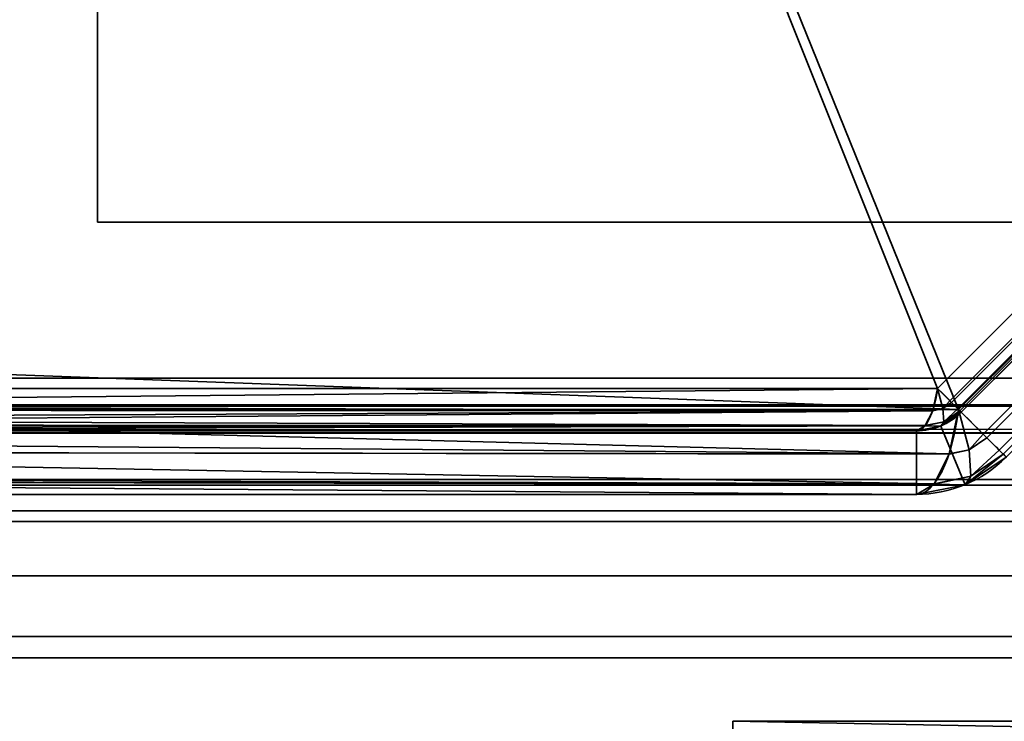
# Model space of a CAD drawing. Header units: millimetres. Extents: x -503 to 6703, y -110 to 249.
# Tile 16 of 256: x -330 to -319, y -30 to -22. Entities that reach past the tile are written whole.
import ezdxf

# ---------------------------------------------------------------- set-up
doc = ezdxf.new("R2010")
doc.units = ezdxf.units.MM
doc.layers.add('151', color=7, linetype='Continuous', true_color=0xffffff)

# ---------------------------------------------------------------- blocks, each defined once
blk = doc.blocks.new('UG_SURFACE_013')
at = {"layer": '151', "color": 35, "linetype": 'Continuous', "lineweight": 35}
for points in [[(-309, -24.5, 1037), (-329, -24.5, 1037), (-329, -17, 1037), (-309, -17, 1037)], [(-309, -17, 1067), (-329, -17, 1067), (-329, -24.5, 1067), (-309, -24.5, 1067)], [(-329, -17, 1037), (-329, -24.5, 1037), (-329, -24.5, 1067), (-329, -17, 1067)], [(-309, -24.5, 1067), (-329, -24.5, 1067), (-329, -24.5, 1037), (-309, -24.5, 1037)], [(-322, -30, 2030), (-322, -43.5, 2030), (322, -43.5, 2030), (322, -42.218, 2030)], [(322, -42.218, 2030), (322, -30, 2030), (-322, -30, 2030)], [(-322, -30, 2030), (-322, -30), (-322, -41.5)], [(-322, -41.5), (-322, -43.5, 2), (-322, -43.5, 2030), (-322, -30, 2030)], [(-322, -30, 2030), (-309, -30, 2017), (-309, -30, 1027)], [(-322, -30, 2030), (322, -30, 2030), (309, -30, 2017), (-309, -30, 2017)], [(-309, -30, 1027), (-309, -30), (-322, -30), (-322, -30, 2030)], [(-322, -41.5), (-322, -30), (-309, -30)], [(-309, -30), (309, -30), (-322, -41.5)], [(309, -30), (322, -30), (322, -41.5), (-322, -41.5)]]:
    blk.add_3dface(points, dxfattribs=at)
blk = doc.blocks.new('UG_SURFACE_035')
at = {"layer": '151', "color": 252, "linetype": 'Continuous', "lineweight": 35}
for points in [[(-309, -24.5, 1037), (-329, -24.5, 1037), (-329, -17, 1037), (-309, -17, 1037)], [(-309, -17, 1067), (-329, -17, 1067), (-329, -24.5, 1067), (-309, -24.5, 1067)], [(-329, -17, 1037), (-329, -24.5, 1037), (-329, -24.5, 1067), (-329, -17, 1067)], [(-309, -24.5, 1067), (-329, -24.5, 1067), (-329, -24.5, 1037), (-309, -24.5, 1037)]]:
    blk.add_3dface(points, dxfattribs=at)
blk = doc.blocks.new('UG_SURFACE_048')
at = {"layer": '151', "color": 252, "linetype": 'Continuous', "lineweight": 35}
for points in [[(-329.132, -2.827, 1159.107), (-339.173, -12.868, 1159.107), (-339.173, -26.332, 1164.17), (-319.748, -26.332, 1171.473)], [(-319.748, -26.332, 1171.473), (-315.668, -22.252, 1171.473), (-315.668, -2.827, 1164.17), (-329.132, -2.827, 1159.107)], [(-319.515, -26.565, 1170.855), (-338.473, -25.868, 1163.465), (-338.473, -13.157, 1158.686), (-328.843, -3.527, 1158.686)], [(-328.843, -3.527, 1011.314), (-338.473, -13.157, 1011.314), (-338.473, -25.868, 1006.535), (-319.515, -26.565, 999.145)], [(-328.843, -3.527, 1158.686), (-316.132, -3.527, 1163.465), (-315.435, -22.485, 1170.855), (-319.515, -26.565, 1170.855)], [(-319.515, -26.565, 999.145), (-315.435, -22.485, 999.145), (-316.132, -3.527, 1006.535), (-328.843, -3.527, 1011.314)], [(-315.668, -22.252, 998.527), (-319.748, -26.332, 998.527), (-339.173, -26.332, 1005.831), (-339.173, -12.868, 1010.893)], [(-319.611, -26.469, 1171.634), (-315.531, -22.389, 1171.634), (-315.668, -22.252, 1171.473), (-319.748, -26.332, 1171.473)], [(-315.531, -22.389, 998.366), (-319.611, -26.469, 998.366), (-319.748, -26.332, 998.527), (-315.668, -22.252, 998.527)], [(-315.512, -22.408, 1171.657), (-315.531, -22.389, 1171.634), (-319.611, -26.469, 1171.634), (-319.592, -26.488, 1171.657)], [(-319.592, -26.488, 998.343), (-319.611, -26.469, 998.366), (-315.531, -22.389, 998.366), (-315.512, -22.408, 998.343)], [(-319.592, -26.488, 1171.657), (-319.524, -26.556, 1171.849), (-315.444, -22.476, 1171.849), (-315.512, -22.408, 1171.657)], [(-315.512, -22.408, 998.343), (-315.444, -22.476, 998.151), (-319.524, -26.556, 998.151), (-319.592, -26.488, 998.343)], [(-315.421, -22.499, 1171.914), (-315.444, -22.476, 1171.849), (-319.524, -26.556, 1171.849), (-319.501, -26.579, 1171.914)], [(-319.501, -26.579, 998.086), (-319.524, -26.556, 998.151), (-315.444, -22.476, 998.151), (-315.421, -22.499, 998.086)], [(-315.163, -22.757, 1171.177), (-319.243, -26.837, 1171.177), (-319.515, -26.565, 1170.855), (-315.435, -22.485, 1170.855)], [(-319.243, -26.837, 998.823), (-315.163, -22.757, 998.823), (-315.435, -22.485, 999.145), (-319.515, -26.565, 999.145)], [(-319.501, -26.579, 1171.914), (-319.485, -26.595, 1172.091), (-315.405, -22.515, 1172.091), (-315.421, -22.499, 1171.914)], [(-315.421, -22.499, 998.086), (-315.405, -22.515, 997.909), (-319.485, -26.595, 997.909), (-319.501, -26.579, 998.086)], [(-315.405, -22.515, 1172.091), (-319.485, -26.595, 1172.091), (-319.485, -26.595, 1190), (-315.405, -22.515, 1190)], [(-319.485, -26.595, 997.909), (-315.405, -22.515, 997.909), (-315.405, -22.515, 980), (-319.485, -26.595, 980)], [(-315.405, -22.515, 1190), (-319.485, -26.595, 1190), (-318.99, -27.09, 1190), (-314.91, -23.01, 1190)], [(-314.91, -23.01, 980), (-318.99, -27.09, 980), (-319.485, -26.595, 980), (-315.405, -22.515, 980)], [(-319.203, -26.877, 1171.223), (-319.243, -26.837, 1171.177), (-315.163, -22.757, 1171.177), (-315.123, -22.797, 1171.223)], [(-315.123, -22.797, 998.777), (-315.163, -22.757, 998.823), (-319.243, -26.837, 998.823), (-319.203, -26.877, 998.777)], [(-315.123, -22.797, 1171.223), (-314.988, -22.932, 1171.607), (-319.068, -27.012, 1171.607), (-319.203, -26.877, 1171.223)], [(-319.203, -26.877, 998.777), (-319.068, -27.012, 998.393), (-314.988, -22.932, 998.393), (-315.123, -22.797, 998.777)], [(-319.022, -27.058, 1171.737), (-319.068, -27.012, 1171.607), (-314.988, -22.932, 1171.607), (-314.942, -22.978, 1171.737)], [(-314.942, -22.978, 998.263), (-314.988, -22.932, 998.393), (-319.068, -27.012, 998.393), (-319.022, -27.058, 998.263)], [(-314.942, -22.978, 1171.737), (-314.91, -23.01, 1172.091), (-318.99, -27.09, 1172.091), (-319.022, -27.058, 1171.737)], [(-319.022, -27.058, 998.263), (-318.99, -27.09, 997.909), (-314.91, -23.01, 997.909), (-314.942, -22.978, 998.263)], [(-319.515, -26.565, 1170.855), (-338.592, -26.565, 1163.682), (-338.473, -25.868, 1163.465)], [(-338.473, -25.868, 1006.535), (-338.592, -26.565, 1006.317), (-319.515, -26.565, 999.145)], [(-319.748, -26.332, 1171.473), (-339.173, -26.332, 1164.17), (-339.209, -26.522, 1164.265)], [(-339.209, -26.522, 1164.265), (-319.8, -26.577, 1171.612), (-319.748, -26.332, 1171.473)], [(-319.748, -26.332, 998.527), (-319.8, -26.577, 998.388), (-339.209, -26.522, 1005.735)], [(-339.209, -26.522, 1005.735), (-339.173, -26.332, 1005.831), (-319.748, -26.332, 998.527)], [(-319.8, -26.578, 1171.613), (-319.689, -26.555, 1171.646), (-319.748, -26.332, 1171.473), (-319.8, -26.577, 1171.612)], [(-319.8, -26.577, 998.388), (-319.748, -26.332, 998.527), (-319.689, -26.555, 998.354)], [(-319.611, -26.469, 1171.634), (-319.748, -26.332, 1171.473), (-319.689, -26.555, 1171.646)], [(-319.689, -26.555, 998.354), (-319.748, -26.332, 998.527), (-319.611, -26.469, 998.366)], [(-319.8, -26.578, 1171.613), (-339.227, -26.571, 1164.313), (-339.263, -26.671, 1164.409)], [(-319.8, -26.578, 998.387), (-339.263, -26.671, 1005.591), (-339.227, -26.571, 1005.687)], [(-339.209, -26.522, 1164.265), (-339.227, -26.571, 1164.313), (-319.8, -26.577, 1171.612)], [(-319.8, -26.577, 998.388), (-339.227, -26.571, 1005.687), (-339.209, -26.522, 1005.735)], [(-319.8, -26.578, 1171.613), (-319.8, -26.577, 1171.612), (-339.227, -26.571, 1164.313)], [(-339.227, -26.571, 1005.687), (-319.8, -26.577, 998.388), (-319.8, -26.578, 998.387)], [(-319.619, -27.053, 1171.132), (-338.815, -26.895, 1163.778), (-338.592, -26.565, 1163.682)], [(-338.592, -26.565, 1006.317), (-338.815, -26.895, 1006.222), (-319.619, -27.053, 998.868)], [(-338.592, -26.565, 1163.682), (-319.515, -26.565, 1170.855), (-319.619, -27.053, 1171.132)], [(-319.619, -27.053, 998.868), (-319.515, -26.565, 999.145), (-338.592, -26.565, 1006.317)], [(-319.679, -26.7, 1171.893), (-319.689, -26.555, 1171.646), (-319.8, -26.578, 1171.613), (-319.882, -26.741, 1171.83)], [(-319.882, -26.741, 998.17), (-319.8, -26.578, 998.387), (-319.689, -26.555, 998.354), (-319.679, -26.7, 998.107)], [(-319.689, -26.555, 998.354), (-319.8, -26.578, 998.387), (-319.8, -26.577, 998.388)], [(-319.689, -26.555, 1171.646), (-319.592, -26.488, 1171.657), (-319.611, -26.469, 1171.634)], [(-319.611, -26.469, 998.366), (-319.592, -26.488, 998.343), (-319.689, -26.555, 998.354)], [(-319.524, -26.556, 1171.849), (-319.592, -26.488, 1171.657), (-319.689, -26.555, 1171.646), (-319.679, -26.7, 1171.893)], [(-319.679, -26.7, 998.107), (-319.689, -26.555, 998.354), (-319.592, -26.488, 998.343), (-319.524, -26.556, 998.151)], [(-319.679, -26.7, 1171.893), (-319.501, -26.579, 1171.914), (-319.524, -26.556, 1171.849)], [(-319.524, -26.556, 998.151), (-319.501, -26.579, 998.086), (-319.679, -26.7, 998.107)], [(-319.515, -26.565, 1170.855), (-319.398, -27.009, 1171.2), (-319.62, -27.056, 1171.134), (-319.619, -27.053, 1171.132)], [(-319.398, -27.009, 998.8), (-319.515, -26.565, 999.145), (-319.619, -27.053, 998.868)], [(-319.398, -27.009, 1171.2), (-319.515, -26.565, 1170.855), (-319.243, -26.837, 1171.177)], [(-319.243, -26.837, 998.823), (-319.515, -26.565, 999.145), (-319.398, -27.009, 998.8)], [(-319.8, -26.578, 998.387), (-339.309, -26.735, 1005.471), (-339.263, -26.671, 1005.591)], [(-319.8, -26.578, 998.387), (-319.882, -26.741, 998.17), (-339.309, -26.735, 1005.471)], [(-339.263, -26.671, 1164.409), (-339.309, -26.735, 1164.529), (-319.882, -26.741, 1171.83)], [(-319.882, -26.741, 1171.83), (-319.8, -26.578, 1171.613), (-339.263, -26.671, 1164.409)], [(-319.712, -26.747, 1190), (-319.485, -26.595, 1190), (-319.485, -26.595, 1172.091), (-319.704, -26.742, 1172.091)], [(-319.485, -26.595, 980), (-319.712, -26.747, 980), (-319.712, -26.747, 997.909), (-319.704, -26.742, 997.909)], [(-319.485, -26.595, 1190), (-319.712, -26.747, 1190), (-319.444, -27.393, 1190), (-318.99, -27.09, 1190)], [(-318.99, -27.09, 980), (-319.444, -27.393, 980), (-319.712, -26.747, 980), (-319.485, -26.595, 980)], [(-319.704, -26.742, 1172.091), (-319.485, -26.595, 1172.091), (-319.501, -26.579, 1171.914)], [(-319.501, -26.579, 1171.914), (-319.679, -26.7, 1171.893), (-319.704, -26.742, 1172.091)], [(-319.704, -26.742, 997.909), (-319.679, -26.7, 998.107), (-319.501, -26.579, 998.086)], [(-319.501, -26.579, 998.086), (-319.485, -26.595, 997.909), (-319.704, -26.742, 997.909)], [(-319.704, -26.742, 997.909), (-319.485, -26.595, 997.909), (-319.485, -26.595, 980)], [(-319.883, -26.743, 998.168), (-339.406, -26.8, 1005.212), (-339.331, -26.767, 1005.411)], [(-319.883, -26.743, 998.168), (-319.98, -26.8, 997.909), (-339.406, -26.8, 1005.212)], [(-339.331, -26.767, 1164.589), (-339.406, -26.8, 1164.788), (-319.98, -26.8, 1172.091)], [(-319.883, -26.743, 1171.833), (-339.309, -26.735, 1164.529), (-339.331, -26.767, 1164.589)], [(-319.883, -26.743, 998.168), (-339.331, -26.767, 1005.411), (-339.309, -26.735, 1005.471)], [(-319.98, -26.8, 1172.091), (-319.883, -26.743, 1171.833), (-339.331, -26.767, 1164.589)], [(-319.883, -26.743, 1171.833), (-319.882, -26.741, 1171.83), (-339.309, -26.735, 1164.529)], [(-339.309, -26.735, 1005.471), (-319.882, -26.741, 998.17), (-319.883, -26.743, 998.168)], [(-319.883, -26.743, 1171.833), (-319.98, -26.8, 1172.091), (-319.712, -26.747, 1172.091)], [(-319.712, -26.747, 997.909), (-319.98, -26.8, 997.909), (-319.883, -26.743, 998.168)], [(-319.98, -26.8, 1172.091), (-319.98, -26.8, 1190), (-319.712, -26.747, 1190), (-319.712, -26.747, 1172.091)], [(-319.98, -26.8, 980), (-319.98, -26.8, 997.909), (-319.712, -26.747, 997.909), (-319.712, -26.747, 980)], [(-319.98, -27.5, 1190), (-319.444, -27.393, 1190), (-319.712, -26.747, 1190), (-319.98, -26.8, 1190)], [(-319.98, -26.8, 980), (-319.712, -26.747, 980), (-319.444, -27.393, 980), (-319.98, -27.5, 980)], [(-319.712, -26.747, 1172.091), (-319.679, -26.7, 1171.893), (-319.883, -26.743, 1171.833)], [(-319.882, -26.741, 1171.83), (-319.883, -26.743, 1171.833), (-319.679, -26.7, 1171.893)], [(-319.679, -26.7, 998.107), (-319.883, -26.743, 998.168), (-319.882, -26.741, 998.17)], [(-319.883, -26.743, 998.168), (-319.679, -26.7, 998.107), (-319.712, -26.747, 997.909)], [(-319.712, -26.747, 1172.091), (-319.704, -26.742, 1172.091), (-319.679, -26.7, 1171.893)], [(-319.679, -26.7, 998.107), (-319.704, -26.742, 997.909), (-319.712, -26.747, 997.909)], [(-319.704, -26.742, 1172.091), (-319.712, -26.747, 1172.091), (-319.712, -26.747, 1190)], [(-339.406, -26.8, 1005.212), (-319.98, -26.8, 997.909), (-319.98, -26.8, 980), (-340.4, -26.8, 980)], [(-319.98, -27.5, 980), (-340.4, -27.5, 980), (-340.4, -26.8, 980), (-319.98, -26.8, 980)], [(-319.98, -26.8, 1172.091), (-339.406, -26.8, 1164.788), (-339, -26.8, 1165)], [(-319.619, -27.053, 1171.132), (-339.012, -27.031, 1163.863), (-338.815, -26.895, 1163.778)], [(-338.815, -26.895, 1006.222), (-339.012, -27.031, 1006.137), (-319.619, -27.053, 998.868)], [(-339, -26.8, 1165), (-319.98, -26.8, 1190), (-319.98, -26.8, 1172.091)], [(-339, -26.8, 1165), (-337, -26.8, 1190), (-319.98, -26.8, 1190)], [(-319.98, -26.8, 1190), (-337, -26.8, 1190), (-337, -27.5, 1190), (-319.98, -27.5, 1190)], [(-319.243, -26.837, 1171.177), (-319.203, -26.877, 1171.223), (-319.398, -27.009, 1171.2)], [(-319.398, -27.009, 998.8), (-319.203, -26.877, 998.777), (-319.243, -26.837, 998.823)], [(-319.378, -27.3, 1171.695), (-319.398, -27.009, 1171.2), (-319.203, -26.877, 1171.223), (-319.068, -27.012, 1171.607)], [(-319.068, -27.012, 998.393), (-319.203, -26.877, 998.777), (-319.398, -27.009, 998.8), (-319.378, -27.3, 998.305)], [(-319.783, -27.382, 1171.569), (-339.427, -27.318, 1164.042), (-339.012, -27.031, 1163.863)], [(-339.012, -27.031, 1006.137), (-339.427, -27.318, 1005.958), (-319.783, -27.382, 998.431)], [(-339.012, -27.031, 1163.863), (-319.619, -27.053, 1171.132), (-319.62, -27.056, 1171.134)], [(-339.012, -27.031, 1163.863), (-319.62, -27.056, 1171.134), (-319.783, -27.382, 1171.569)], [(-319.783, -27.382, 998.431), (-319.62, -27.056, 998.866), (-339.012, -27.031, 1006.137)], [(-319.62, -27.056, 998.866), (-319.619, -27.053, 998.868), (-339.012, -27.031, 1006.137)], [(-319.783, -27.382, 1171.569), (-319.62, -27.056, 1171.134), (-319.398, -27.009, 1171.2), (-319.378, -27.3, 1171.695)], [(-319.378, -27.3, 998.305), (-319.398, -27.009, 998.8), (-319.62, -27.056, 998.866), (-319.783, -27.382, 998.431)], [(-319.619, -27.053, 998.868), (-319.62, -27.056, 998.866), (-319.398, -27.009, 998.8)], [(-318.99, -27.09, 1190), (-319.444, -27.393, 1190), (-319.444, -27.393, 1172.091), (-319.429, -27.383, 1172.091)], [(-319.444, -27.393, 980), (-318.99, -27.09, 980), (-318.99, -27.09, 997.909), (-319.429, -27.383, 997.909)], [(-319.429, -27.383, 1172.091), (-319.378, -27.3, 1171.695), (-319.022, -27.058, 1171.737)], [(-319.022, -27.058, 1171.737), (-318.99, -27.09, 1172.091), (-319.429, -27.383, 1172.091)], [(-319.429, -27.383, 997.909), (-318.99, -27.09, 997.909), (-319.022, -27.058, 998.263)], [(-319.022, -27.058, 998.263), (-319.378, -27.3, 998.305), (-319.429, -27.383, 997.909)], [(-319.429, -27.383, 1172.091), (-318.99, -27.09, 1172.091), (-318.99, -27.09, 1190)], [(-319.068, -27.012, 1171.607), (-319.022, -27.058, 1171.737), (-319.378, -27.3, 1171.695)], [(-319.378, -27.3, 998.305), (-319.022, -27.058, 998.263), (-319.068, -27.012, 998.393)], [(-319.783, -27.382, 1171.569), (-339.612, -27.355, 1164.122), (-339.427, -27.318, 1164.042)], [(-339.427, -27.318, 1005.958), (-339.612, -27.355, 1005.878), (-319.783, -27.382, 998.431)], [(-319.378, -27.3, 1171.695), (-319.785, -27.386, 1171.574), (-319.783, -27.382, 1171.569)], [(-319.785, -27.386, 1171.574), (-319.378, -27.3, 1171.695), (-319.444, -27.393, 1172.091)], [(-319.444, -27.393, 997.909), (-319.378, -27.3, 998.305), (-319.785, -27.386, 998.426)], [(-319.783, -27.382, 998.431), (-319.785, -27.386, 998.426), (-319.378, -27.3, 998.305)], [(-319.378, -27.3, 1171.695), (-319.429, -27.383, 1172.091), (-319.444, -27.393, 1172.091)], [(-319.444, -27.393, 997.909), (-319.429, -27.383, 997.909), (-319.378, -27.3, 998.305)], [(-319.98, -27.5, 1172.091), (-340.341, -27.5, 1164.436), (-339.612, -27.355, 1164.122)], [(-339.612, -27.355, 1005.878), (-340.341, -27.5, 1005.564), (-319.98, -27.5, 997.909)], [(-339.612, -27.355, 1164.122), (-319.783, -27.382, 1171.569), (-319.785, -27.386, 1171.574)], [(-339.612, -27.355, 1164.122), (-319.785, -27.386, 1171.574), (-319.98, -27.5, 1172.091)], [(-319.98, -27.5, 997.909), (-319.785, -27.386, 998.426), (-339.612, -27.355, 1005.878)], [(-319.785, -27.386, 998.426), (-319.783, -27.382, 998.431), (-339.612, -27.355, 1005.878)], [(-319.444, -27.393, 1172.091), (-319.98, -27.5, 1172.091), (-319.785, -27.386, 1171.574)], [(-319.785, -27.386, 998.426), (-319.98, -27.5, 997.909), (-319.444, -27.393, 997.909)], [(-319.444, -27.393, 1172.091), (-319.444, -27.393, 1190), (-319.98, -27.5, 1190), (-319.98, -27.5, 1172.091)], [(-319.444, -27.393, 980), (-319.444, -27.393, 997.909), (-319.98, -27.5, 997.909), (-319.98, -27.5, 980)], [(-319.429, -27.383, 997.909), (-319.444, -27.393, 997.909), (-319.444, -27.393, 980)], [(-340.4, -27.5, 980), (-319.98, -27.5, 980), (-319.98, -27.5, 997.909), (-340.341, -27.5, 1005.564)], [(-339, -27.5, 1165), (-340.341, -27.5, 1164.436), (-319.98, -27.5, 1172.091)], [(-319.98, -27.5, 1172.091), (-319.98, -27.5, 1190), (-337, -27.5, 1190), (-339, -27.5, 1177.372)], [(-339, -27.5, 1177.372), (-339, -27.5, 1165), (-319.98, -27.5, 1172.091)]]:
    blk.add_3dface(points, dxfattribs=at)
blk = doc.blocks.new('UG_SURFACE_084')
at = {"layer": '151', "color": 252, "linetype": 'Continuous', "lineweight": 35}
for points in [[(-316.08, -27.8, 2023.33), (-316.08, -27.8, -7.75), (-364.92, -27.8, -7.75), (-364.92, -27.8, 2072.17)], [(-316.08, -27.8, 2023.33), (-364.92, -27.8, 2072.17), (-364.92, -29.3, 2072.17), (-316.08, -29.3, 2023.33)], [(-316.08, -29.3, -7.75), (-364.92, -29.3, -7.75), (-364.92, -27.8, -7.75), (-316.08, -27.8, -7.75)], [(-316.08, -29.3, 2023.33), (-364.92, -29.3, 2072.17), (-364.92, -29.3, -7.75), (-316.08, -29.3, -7.75)]]:
    blk.add_3dface(points, dxfattribs=at)
blk = doc.blocks.new('UG_SURFACE_085')
at = {"layer": '151', "color": 252, "linetype": 'Continuous', "lineweight": 35}
for points in [[(-316.08, -27.8, 2023.33), (-316.08, -27.8, -7.75), (-364.92, -27.8, -7.75), (-364.92, -27.8, 2072.17)], [(-316.08, -27.8, 2023.33), (-364.92, -27.8, 2072.17), (-364.92, -29.3, 2072.17), (-316.08, -29.3, 2023.33)], [(-316.08, -29.3, -7.75), (-364.92, -29.3, -7.75), (-364.92, -27.8, -7.75), (-316.08, -27.8, -7.75)], [(-316.08, -29.3, 2023.33), (-364.92, -29.3, 2072.17), (-364.92, -29.3, -7.75), (-316.08, -29.3, -7.75)]]:
    blk.add_3dface(points, dxfattribs=at)
blk = doc.blocks.new('UG_SURFACE_086')
at = {"layer": '151', "color": 252, "linetype": 'Continuous', "lineweight": 35}
for points in [[(-368, -9.3, 2075.25), (-368, -26.22, 2075.25), (368, -26.22, 2075.25), (368, -9.3, 2075.25)], [(-366.5, -9.3, 2073.75), (366.5, -9.3, 2073.75), (366.5, -26.22, 2073.75), (-366.5, -26.22, 2073.75)], [(368, -26.22, 2075.25), (-368, -26.22, 2075.25), (-367.941, -26.821, 2075.191)], [(367.941, -26.821, 2075.191), (368, -26.22, 2075.25), (-367.941, -26.821, 2075.191)], [(-366.47, -26.528, 2073.72), (-366.5, -26.22, 2073.75), (366.5, -26.22, 2073.75)], [(-366.47, -26.528, 2073.72), (366.5, -26.22, 2073.75), (366.47, -26.528, 2073.72)], [(366.47, -26.528, 2073.72), (366.38, -26.825, 2073.63), (-366.38, -26.825, 2073.63), (-366.47, -26.528, 2073.72)], [(-367.941, -26.821, 2075.191), (-367.766, -27.399, 2075.016), (367.766, -27.399, 2075.016), (367.941, -26.821, 2075.191)], [(366.037, -27.337, 2073.287), (-366.037, -27.337, 2073.287), (-366.38, -26.825, 2073.63), (366.38, -26.825, 2073.63)], [(367.766, -27.399, 2075.016), (-367.766, -27.399, 2075.016), (-367.098, -28.398, 2074.348), (367.098, -28.398, 2074.348)], [(365.525, -27.68, 2072.775), (-365.525, -27.68, 2072.775), (-366.037, -27.337, 2073.287), (366.037, -27.337, 2073.287)], [(364.92, -27.8, 2072.17), (-364.92, -27.8, 2072.17), (-365.525, -27.68, 2072.775), (365.525, -27.68, 2072.775)], [(-364.92, -27.8, 2072.17), (364.92, -27.8, 2072.17), (316.08, -27.8, 2023.33), (-316.08, -27.8, 2023.33)], [(-316.08, -29.3, 2023.33), (-364.92, -29.3, 2072.17), (-364.92, -27.8, 2072.17), (-316.08, -27.8, 2023.33)], [(367.098, -28.398, 2074.348), (-367.098, -28.398, 2074.348), (-366.099, -29.066, 2073.349), (366.099, -29.066, 2073.349)], [(366.099, -29.066, 2073.349), (-366.099, -29.066, 2073.349), (-364.92, -29.3, 2072.17), (364.92, -29.3, 2072.17)], [(-364.92, -29.3, 2072.17), (-316.08, -29.3, 2023.33), (316.08, -29.3, 2023.33), (364.92, -29.3, 2072.17)]]:
    blk.add_3dface(points, dxfattribs=at)
blk = doc.blocks.new('UG_SURFACE_091')
at = {"layer": '151', "color": 252, "linetype": 'Continuous', "lineweight": 35}
for points in [[(-329.132, -2.827, 1159.107), (-339.173, -12.868, 1159.107), (-339.173, -26.332, 1164.17), (-319.748, -26.332, 1171.473)], [(-319.748, -26.332, 1171.473), (-315.668, -22.252, 1171.473), (-315.668, -2.827, 1164.17), (-329.132, -2.827, 1159.107)], [(-338.473, -13.157, 1158.686), (-328.843, -3.527, 1158.686), (-316.132, -3.527, 1163.465), (-315.435, -22.485, 1170.855)], [(-328.843, -3.527, 1011.314), (-338.473, -13.157, 1011.314), (-338.473, -25.868, 1006.535), (-319.515, -26.565, 999.145)], [(-319.515, -26.565, 999.145), (-315.435, -22.485, 999.145), (-316.132, -3.527, 1006.535), (-328.843, -3.527, 1011.314)], [(-315.668, -22.252, 998.527), (-319.748, -26.332, 998.527), (-339.173, -26.332, 1005.831), (-339.173, -12.868, 1010.893)], [(-315.435, -22.485, 1170.855), (-319.515, -26.565, 1170.855), (-338.473, -25.868, 1163.465), (-338.473, -13.157, 1158.686)], [(-319.611, -26.469, 1171.634), (-315.531, -22.389, 1171.634), (-315.668, -22.252, 1171.473), (-319.748, -26.332, 1171.473)], [(-315.531, -22.389, 998.366), (-319.611, -26.469, 998.366), (-319.748, -26.332, 998.527), (-315.668, -22.252, 998.527)], [(-315.512, -22.408, 1171.657), (-315.531, -22.389, 1171.634), (-319.611, -26.469, 1171.634), (-319.592, -26.488, 1171.657)], [(-319.592, -26.488, 998.343), (-319.611, -26.469, 998.366), (-315.531, -22.389, 998.366), (-315.512, -22.408, 998.343)], [(-319.592, -26.488, 1171.657), (-319.524, -26.556, 1171.849), (-315.444, -22.476, 1171.849), (-315.512, -22.408, 1171.657)], [(-315.512, -22.408, 998.343), (-315.444, -22.476, 998.151), (-319.524, -26.556, 998.151), (-319.592, -26.488, 998.343)], [(-315.421, -22.499, 1171.914), (-315.444, -22.476, 1171.849), (-319.524, -26.556, 1171.849), (-319.501, -26.579, 1171.914)], [(-319.501, -26.579, 998.086), (-319.524, -26.556, 998.151), (-315.444, -22.476, 998.151), (-315.421, -22.499, 998.086)], [(-315.163, -22.757, 1171.177), (-319.243, -26.837, 1171.177), (-319.515, -26.565, 1170.855), (-315.435, -22.485, 1170.855)], [(-319.243, -26.837, 998.823), (-315.163, -22.757, 998.823), (-315.435, -22.485, 999.145), (-319.515, -26.565, 999.145)], [(-319.501, -26.579, 1171.914), (-319.485, -26.595, 1172.091), (-315.405, -22.515, 1172.091), (-315.421, -22.499, 1171.914)], [(-315.421, -22.499, 998.086), (-315.405, -22.515, 997.909), (-319.485, -26.595, 997.909), (-319.501, -26.579, 998.086)], [(-315.405, -22.515, 1172.091), (-319.485, -26.595, 1172.091), (-319.485, -26.595, 1190), (-315.405, -22.515, 1190)], [(-319.485, -26.595, 997.909), (-315.405, -22.515, 997.909), (-315.405, -22.515, 980), (-319.485, -26.595, 980)], [(-315.405, -22.515, 1190), (-319.485, -26.595, 1190), (-318.99, -27.09, 1190), (-314.91, -23.01, 1190)], [(-314.91, -23.01, 980), (-318.99, -27.09, 980), (-319.485, -26.595, 980), (-315.405, -22.515, 980)], [(-319.203, -26.877, 1171.223), (-319.243, -26.837, 1171.177), (-315.163, -22.757, 1171.177), (-315.123, -22.797, 1171.223)], [(-315.123, -22.797, 998.777), (-315.163, -22.757, 998.823), (-319.243, -26.837, 998.823), (-319.203, -26.877, 998.777)], [(-315.123, -22.797, 1171.223), (-314.988, -22.932, 1171.607), (-319.068, -27.012, 1171.607), (-319.203, -26.877, 1171.223)], [(-319.203, -26.877, 998.777), (-319.068, -27.012, 998.393), (-314.988, -22.932, 998.393), (-315.123, -22.797, 998.777)], [(-319.022, -27.058, 1171.737), (-319.068, -27.012, 1171.607), (-314.988, -22.932, 1171.607), (-314.942, -22.978, 1171.737)], [(-314.942, -22.978, 998.263), (-314.988, -22.932, 998.393), (-319.068, -27.012, 998.393), (-319.022, -27.058, 998.263)], [(-314.942, -22.978, 1171.737), (-314.91, -23.01, 1172.091), (-318.99, -27.09, 1172.091), (-319.022, -27.058, 1171.737)], [(-319.022, -27.058, 998.263), (-318.99, -27.09, 997.909), (-314.91, -23.01, 997.909), (-314.942, -22.978, 998.263)], [(-319.515, -26.565, 1170.855), (-338.592, -26.565, 1163.682), (-338.473, -25.868, 1163.465)], [(-338.473, -25.868, 1006.535), (-338.592, -26.565, 1006.317), (-319.515, -26.565, 999.145)], [(-319.748, -26.332, 1171.473), (-339.173, -26.332, 1164.17), (-339.209, -26.522, 1164.265)], [(-339.209, -26.522, 1164.265), (-319.8, -26.577, 1171.612), (-319.748, -26.332, 1171.473)], [(-319.748, -26.332, 998.527), (-319.8, -26.577, 998.388), (-339.209, -26.522, 1005.735)], [(-339.209, -26.522, 1005.735), (-339.173, -26.332, 1005.831), (-319.748, -26.332, 998.527)], [(-319.8, -26.578, 1171.613), (-319.689, -26.555, 1171.646), (-319.748, -26.332, 1171.473), (-319.8, -26.577, 1171.612)], [(-319.8, -26.577, 998.388), (-319.748, -26.332, 998.527), (-319.689, -26.555, 998.354)], [(-319.611, -26.469, 1171.634), (-319.748, -26.332, 1171.473), (-319.689, -26.555, 1171.646)], [(-319.689, -26.555, 998.354), (-319.748, -26.332, 998.527), (-319.611, -26.469, 998.366)], [(-319.8, -26.578, 1171.613), (-339.227, -26.571, 1164.313), (-339.263, -26.671, 1164.409)], [(-319.8, -26.578, 998.387), (-339.263, -26.671, 1005.591), (-339.227, -26.571, 1005.687)], [(-339.209, -26.522, 1164.265), (-339.227, -26.571, 1164.313), (-319.8, -26.577, 1171.612)], [(-319.8, -26.577, 998.388), (-339.227, -26.571, 1005.687), (-339.209, -26.522, 1005.735)], [(-319.8, -26.578, 1171.613), (-319.8, -26.577, 1171.612), (-339.227, -26.571, 1164.313)], [(-339.227, -26.571, 1005.687), (-319.8, -26.577, 998.388), (-319.8, -26.578, 998.387)], [(-319.619, -27.053, 1171.132), (-338.815, -26.895, 1163.778), (-338.592, -26.565, 1163.682)], [(-338.592, -26.565, 1006.317), (-338.815, -26.895, 1006.222), (-319.619, -27.053, 998.868)], [(-338.592, -26.565, 1163.682), (-319.515, -26.565, 1170.855), (-319.619, -27.053, 1171.132)], [(-319.619, -27.053, 998.868), (-319.515, -26.565, 999.145), (-338.592, -26.565, 1006.317)], [(-319.679, -26.7, 1171.893), (-319.689, -26.555, 1171.646), (-319.8, -26.578, 1171.613), (-319.882, -26.741, 1171.83)], [(-319.882, -26.741, 998.17), (-319.8, -26.578, 998.387), (-319.689, -26.555, 998.354), (-319.679, -26.7, 998.107)], [(-319.689, -26.555, 998.354), (-319.8, -26.578, 998.387), (-319.8, -26.577, 998.388)], [(-319.689, -26.555, 1171.646), (-319.592, -26.488, 1171.657), (-319.611, -26.469, 1171.634)], [(-319.611, -26.469, 998.366), (-319.592, -26.488, 998.343), (-319.689, -26.555, 998.354)], [(-319.524, -26.556, 1171.849), (-319.592, -26.488, 1171.657), (-319.689, -26.555, 1171.646), (-319.679, -26.7, 1171.893)], [(-319.679, -26.7, 998.107), (-319.689, -26.555, 998.354), (-319.592, -26.488, 998.343), (-319.524, -26.556, 998.151)], [(-319.679, -26.7, 1171.893), (-319.501, -26.579, 1171.914), (-319.524, -26.556, 1171.849)], [(-319.524, -26.556, 998.151), (-319.501, -26.579, 998.086), (-319.679, -26.7, 998.107)], [(-319.515, -26.565, 1170.855), (-319.398, -27.009, 1171.2), (-319.62, -27.056, 1171.134), (-319.619, -27.053, 1171.132)], [(-319.398, -27.009, 998.8), (-319.515, -26.565, 999.145), (-319.619, -27.053, 998.868)], [(-319.398, -27.009, 1171.2), (-319.515, -26.565, 1170.855), (-319.243, -26.837, 1171.177)], [(-319.243, -26.837, 998.823), (-319.515, -26.565, 999.145), (-319.398, -27.009, 998.8)], [(-319.8, -26.578, 998.387), (-339.309, -26.735, 1005.471), (-339.263, -26.671, 1005.591)], [(-319.8, -26.578, 998.387), (-319.882, -26.741, 998.17), (-339.309, -26.735, 1005.471)], [(-339.263, -26.671, 1164.409), (-339.309, -26.735, 1164.529), (-319.882, -26.741, 1171.83)], [(-319.882, -26.741, 1171.83), (-319.8, -26.578, 1171.613), (-339.263, -26.671, 1164.409)], [(-319.712, -26.747, 1190), (-319.485, -26.595, 1190), (-319.485, -26.595, 1172.091), (-319.704, -26.742, 1172.091)], [(-319.485, -26.595, 980), (-319.712, -26.747, 980), (-319.712, -26.747, 997.909), (-319.704, -26.742, 997.909)], [(-319.485, -26.595, 1190), (-319.712, -26.747, 1190), (-319.444, -27.393, 1190), (-318.99, -27.09, 1190)], [(-318.99, -27.09, 980), (-319.444, -27.393, 980), (-319.712, -26.747, 980), (-319.485, -26.595, 980)], [(-319.704, -26.742, 1172.091), (-319.485, -26.595, 1172.091), (-319.501, -26.579, 1171.914)], [(-319.501, -26.579, 1171.914), (-319.679, -26.7, 1171.893), (-319.704, -26.742, 1172.091)], [(-319.704, -26.742, 997.909), (-319.679, -26.7, 998.107), (-319.501, -26.579, 998.086)], [(-319.501, -26.579, 998.086), (-319.485, -26.595, 997.909), (-319.704, -26.742, 997.909)], [(-319.704, -26.742, 997.909), (-319.485, -26.595, 997.909), (-319.485, -26.595, 980)], [(-319.883, -26.743, 998.168), (-339.406, -26.8, 1005.212), (-339.331, -26.767, 1005.411)], [(-319.883, -26.743, 998.168), (-319.98, -26.8, 997.909), (-339.406, -26.8, 1005.212)], [(-339.331, -26.767, 1164.589), (-339.406, -26.8, 1164.788), (-319.98, -26.8, 1172.091)], [(-319.883, -26.743, 1171.833), (-339.309, -26.735, 1164.529), (-339.331, -26.767, 1164.589)], [(-319.883, -26.743, 998.168), (-339.331, -26.767, 1005.411), (-339.309, -26.735, 1005.471)], [(-319.98, -26.8, 1172.091), (-319.883, -26.743, 1171.833), (-339.331, -26.767, 1164.589)], [(-319.883, -26.743, 1171.833), (-319.882, -26.741, 1171.83), (-339.309, -26.735, 1164.529)], [(-339.309, -26.735, 1005.471), (-319.882, -26.741, 998.17), (-319.883, -26.743, 998.168)], [(-319.883, -26.743, 1171.833), (-319.98, -26.8, 1172.091), (-319.712, -26.747, 1172.091)], [(-319.712, -26.747, 997.909), (-319.98, -26.8, 997.909), (-319.883, -26.743, 998.168)], [(-319.98, -26.8, 1172.091), (-319.98, -26.8, 1190), (-319.712, -26.747, 1190), (-319.712, -26.747, 1172.091)], [(-319.98, -26.8, 980), (-319.98, -26.8, 997.909), (-319.712, -26.747, 997.909), (-319.712, -26.747, 980)], [(-319.98, -27.5, 1190), (-319.444, -27.393, 1190), (-319.712, -26.747, 1190), (-319.98, -26.8, 1190)], [(-319.98, -26.8, 980), (-319.712, -26.747, 980), (-319.444, -27.393, 980), (-319.98, -27.5, 980)], [(-319.712, -26.747, 1172.091), (-319.679, -26.7, 1171.893), (-319.883, -26.743, 1171.833)], [(-319.882, -26.741, 1171.83), (-319.883, -26.743, 1171.833), (-319.679, -26.7, 1171.893)], [(-319.679, -26.7, 998.107), (-319.883, -26.743, 998.168), (-319.882, -26.741, 998.17)], [(-319.883, -26.743, 998.168), (-319.679, -26.7, 998.107), (-319.712, -26.747, 997.909)], [(-319.712, -26.747, 1172.091), (-319.704, -26.742, 1172.091), (-319.679, -26.7, 1171.893)], [(-319.679, -26.7, 998.107), (-319.704, -26.742, 997.909), (-319.712, -26.747, 997.909)], [(-319.704, -26.742, 1172.091), (-319.712, -26.747, 1172.091), (-319.712, -26.747, 1190)], [(-339.406, -26.8, 1005.212), (-319.98, -26.8, 997.909), (-319.98, -26.8, 980), (-340.4, -26.8, 980)], [(-319.98, -27.5, 980), (-340.4, -27.5, 980), (-340.4, -26.8, 980), (-319.98, -26.8, 980)], [(-319.98, -26.8, 1172.091), (-339.406, -26.8, 1164.788), (-339, -26.8, 1165)], [(-319.619, -27.053, 1171.132), (-339.012, -27.031, 1163.863), (-338.815, -26.895, 1163.778)], [(-338.815, -26.895, 1006.222), (-339.012, -27.031, 1006.137), (-319.619, -27.053, 998.868)], [(-339, -26.8, 1165), (-319.98, -26.8, 1190), (-319.98, -26.8, 1172.091)], [(-339, -26.8, 1165), (-337, -26.8, 1190), (-319.98, -26.8, 1190)], [(-319.98, -26.8, 1190), (-337, -26.8, 1190), (-337, -27.5, 1190), (-319.98, -27.5, 1190)], [(-319.243, -26.837, 1171.177), (-319.203, -26.877, 1171.223), (-319.398, -27.009, 1171.2)], [(-319.398, -27.009, 998.8), (-319.203, -26.877, 998.777), (-319.243, -26.837, 998.823)], [(-319.378, -27.3, 1171.695), (-319.398, -27.009, 1171.2), (-319.203, -26.877, 1171.223), (-319.068, -27.012, 1171.607)], [(-319.068, -27.012, 998.393), (-319.203, -26.877, 998.777), (-319.398, -27.009, 998.8), (-319.378, -27.3, 998.305)], [(-319.783, -27.382, 1171.569), (-339.427, -27.318, 1164.042), (-339.012, -27.031, 1163.863)], [(-339.012, -27.031, 1006.137), (-339.427, -27.318, 1005.958), (-319.783, -27.382, 998.431)], [(-339.012, -27.031, 1163.863), (-319.619, -27.053, 1171.132), (-319.62, -27.056, 1171.134)], [(-339.012, -27.031, 1163.863), (-319.62, -27.056, 1171.134), (-319.783, -27.382, 1171.569)], [(-319.783, -27.382, 998.431), (-319.62, -27.056, 998.866), (-339.012, -27.031, 1006.137)], [(-319.62, -27.056, 998.866), (-319.619, -27.053, 998.868), (-339.012, -27.031, 1006.137)], [(-319.783, -27.382, 1171.569), (-319.62, -27.056, 1171.134), (-319.398, -27.009, 1171.2), (-319.378, -27.3, 1171.695)], [(-319.378, -27.3, 998.305), (-319.398, -27.009, 998.8), (-319.62, -27.056, 998.866), (-319.783, -27.382, 998.431)], [(-319.619, -27.053, 998.868), (-319.62, -27.056, 998.866), (-319.398, -27.009, 998.8)], [(-318.99, -27.09, 1190), (-319.444, -27.393, 1190), (-319.444, -27.393, 1172.091), (-319.429, -27.383, 1172.091)], [(-319.444, -27.393, 980), (-318.99, -27.09, 980), (-318.99, -27.09, 997.909), (-319.429, -27.383, 997.909)], [(-319.429, -27.383, 1172.091), (-319.378, -27.3, 1171.695), (-319.022, -27.058, 1171.737)], [(-319.022, -27.058, 1171.737), (-318.99, -27.09, 1172.091), (-319.429, -27.383, 1172.091)], [(-319.429, -27.383, 997.909), (-318.99, -27.09, 997.909), (-319.022, -27.058, 998.263)], [(-319.022, -27.058, 998.263), (-319.378, -27.3, 998.305), (-319.429, -27.383, 997.909)], [(-319.429, -27.383, 1172.091), (-318.99, -27.09, 1172.091), (-318.99, -27.09, 1190)], [(-319.068, -27.012, 1171.607), (-319.022, -27.058, 1171.737), (-319.378, -27.3, 1171.695)], [(-319.378, -27.3, 998.305), (-319.022, -27.058, 998.263), (-319.068, -27.012, 998.393)], [(-319.783, -27.382, 1171.569), (-339.612, -27.355, 1164.122), (-339.427, -27.318, 1164.042)], [(-339.427, -27.318, 1005.958), (-339.612, -27.355, 1005.878), (-319.783, -27.382, 998.431)], [(-319.378, -27.3, 1171.695), (-319.785, -27.386, 1171.574), (-319.783, -27.382, 1171.569)], [(-319.785, -27.386, 1171.574), (-319.378, -27.3, 1171.695), (-319.444, -27.393, 1172.091)], [(-319.444, -27.393, 997.909), (-319.378, -27.3, 998.305), (-319.785, -27.386, 998.426)], [(-319.783, -27.382, 998.431), (-319.785, -27.386, 998.426), (-319.378, -27.3, 998.305)], [(-319.378, -27.3, 1171.695), (-319.429, -27.383, 1172.091), (-319.444, -27.393, 1172.091)], [(-319.444, -27.393, 997.909), (-319.429, -27.383, 997.909), (-319.378, -27.3, 998.305)], [(-319.98, -27.5, 1172.091), (-340.341, -27.5, 1164.436), (-339.612, -27.355, 1164.122)], [(-339.612, -27.355, 1005.878), (-340.341, -27.5, 1005.564), (-319.98, -27.5, 997.909)], [(-339.612, -27.355, 1164.122), (-319.783, -27.382, 1171.569), (-319.785, -27.386, 1171.574)], [(-339.612, -27.355, 1164.122), (-319.785, -27.386, 1171.574), (-319.98, -27.5, 1172.091)], [(-319.98, -27.5, 997.909), (-319.785, -27.386, 998.426), (-339.612, -27.355, 1005.878)], [(-319.785, -27.386, 998.426), (-319.783, -27.382, 998.431), (-339.612, -27.355, 1005.878)], [(-319.444, -27.393, 1172.091), (-319.98, -27.5, 1172.091), (-319.785, -27.386, 1171.574)], [(-319.785, -27.386, 998.426), (-319.98, -27.5, 997.909), (-319.444, -27.393, 997.909)], [(-319.444, -27.393, 1172.091), (-319.444, -27.393, 1190), (-319.98, -27.5, 1190), (-319.98, -27.5, 1172.091)], [(-319.444, -27.393, 980), (-319.444, -27.393, 997.909), (-319.98, -27.5, 997.909), (-319.98, -27.5, 980)], [(-319.429, -27.383, 997.909), (-319.444, -27.393, 997.909), (-319.444, -27.393, 980)], [(-340.4, -27.5, 980), (-319.98, -27.5, 980), (-319.98, -27.5, 997.909), (-340.341, -27.5, 1005.564)], [(-339, -27.5, 1165), (-340.341, -27.5, 1164.436), (-319.98, -27.5, 1172.091)], [(-319.98, -27.5, 1172.091), (-319.98, -27.5, 1190), (-337, -27.5, 1190), (-339, -27.5, 1177.372)], [(-339, -27.5, 1177.372), (-339, -27.5, 1165), (-319.98, -27.5, 1172.091)]]:
    blk.add_3dface(points, dxfattribs=at)

msp = doc.modelspace()

# ---------------------------------------------------------------- linework, layer by layer
at = {"layer": '151', "color": 251, "linetype": 'Continuous', "lineweight": -3, "true_color": 0x636466}
for p, q in [((-329, -24.5, 1067), (-329, -17, 1067)), ((-329, -17, 1037), (-329, -24.5, 1037)), ((-329, -17, 1037), (-329, -24.5, 1037)), ((-329, -24.5, 1067), (-329, -17, 1067)), ((-319.748, -26.332, 1171.473), (-315.668, -22.252, 1171.473)), ((-315.668, -22.252, 998.527), (-319.748, -26.332, 998.527)), ((-319.748, -26.332, 1171.473), (-315.668, -22.252, 1171.473)), ((-315.668, -22.252, 998.527), (-319.748, -26.332, 998.527)), ((-319.515, -26.565, 999.145), (-315.435, -22.485, 999.145)), ((-315.435, -22.485, 1170.855), (-319.515, -26.565, 1170.855)), ((-315.435, -22.485, 1170.855), (-319.515, -26.565, 1170.855)), ((-319.515, -26.565, 999.145), (-315.435, -22.485, 999.145)), ((-315.405, -22.515, 1172.091), (-319.485, -26.595, 1172.091)), ((-319.485, -26.595, 980), (-315.405, -22.515, 980)), ((-319.485, -26.595, 1190), (-315.405, -22.515, 1190)), ((-319.485, -26.595, 997.909), (-315.405, -22.515, 997.909)), ((-315.405, -22.515, 1172.091), (-319.485, -26.595, 1172.091)), ((-319.485, -26.595, 997.909), (-315.405, -22.515, 997.909)), ((-319.485, -26.595, 980), (-315.405, -22.515, 980)), ((-319.485, -26.595, 1190), (-315.405, -22.515, 1190)), ((-329, -24.5, 1037), (-329, -24.5, 1067)), ((-329, -24.5, 1037), (-309, -24.5, 1037)), ((-329, -24.5, 1067), (-309, -24.5, 1067)), ((-329, -24.5, 1067), (-309, -24.5, 1067)), ((-329, -24.5, 1037), (-329, -24.5, 1067)), ((-329, -24.5, 1037), (-309, -24.5, 1037)), ((368, -26.22, 2075.25), (-368, -26.22, 2075.25)), ((366.5, -26.22, 2073.75), (-366.5, -26.22, 2073.75)), ((-319.748, -26.332, 998.527), (-339.173, -26.332, 1005.831)), ((-339.173, -26.332, 1164.169), (-319.748, -26.332, 1171.473)), ((-339.173, -26.332, 1164.169), (-319.748, -26.332, 1171.473)), ((-319.748, -26.332, 998.527), (-339.173, -26.332, 1005.831)), ((-319.515, -26.565, 1170.855), (-338.592, -26.565, 1163.682)), ((-338.592, -26.565, 1006.318), (-319.515, -26.565, 999.145)), ((-338.592, -26.565, 1006.318), (-319.515, -26.565, 999.145)), ((-319.515, -26.565, 1170.855), (-338.592, -26.565, 1163.682)), ((-319.485, -26.595, 997.909), (-319.485, -26.595, 980)), ((-319.485, -26.595, 1190), (-319.485, -26.595, 1172.091)), ((-319.485, -26.595, 997.909), (-319.485, -26.595, 980)), ((-319.485, -26.595, 1190), (-319.485, -26.595, 1172.091)), ((-340.4, -26.8, 980), (-319.98, -26.8, 980)), ((-340.4, -26.8, 980), (-319.98, -26.8, 980)), ((-339.406, -26.8, 1005.212), (-319.98, -26.8, 997.909)), ((-319.98, -26.8, 1172.091), (-339.406, -26.8, 1164.788)), ((-339.406, -26.8, 1005.212), (-319.98, -26.8, 997.909)), ((-319.98, -26.8, 1172.091), (-339.406, -26.8, 1164.788)), ((-337, -26.8, 1190), (-319.98, -26.8, 1190)), ((-337, -26.8, 1190), (-319.98, -26.8, 1190)), ((-319.98, -26.8, 997.909), (-319.98, -26.8, 980)), ((-319.98, -26.8, 1190), (-319.98, -26.8, 1172.091)), ((-319.98, -26.8, 997.909), (-319.98, -26.8, 980)), ((-319.98, -26.8, 1190), (-319.98, -26.8, 1172.091)), ((-340.4, -27.5, 980), (-319.98, -27.5, 980)), ((-340.4, -27.5, 980), (-319.98, -27.5, 980)), ((-319.98, -27.5, 997.909), (-340.341, -27.5, 1005.564)), ((-340.341, -27.5, 1164.436), (-319.98, -27.5, 1172.091)), ((-340.341, -27.5, 1164.436), (-319.98, -27.5, 1172.091)), ((-319.98, -27.5, 997.909), (-340.341, -27.5, 1005.564)), ((-319.98, -27.5, 997.909), (-340.341, -27.5, 1005.564)), ((-337, -27.5, 1190), (-319.98, -27.5, 1190)), ((-337, -27.5, 1190), (-319.98, -27.5, 1190)), ((-319.98, -27.5, 1190), (-319.98, -27.5, 1172.091)), ((-319.98, -27.5, 997.909), (-319.98, -27.5, 980)), ((-319.98, -27.5, 1190), (-319.98, -27.5, 1172.091)), ((-319.98, -27.5, 997.909), (-319.98, -27.5, 980)), ((-316.08, -27.8, -7.75), (-364.92, -27.8, -7.75)), ((-316.08, -27.8, -7.75), (-364.92, -27.8, -7.75)), ((-364.92, -27.8, 2072.17), (-316.08, -27.8, 2023.33)), ((-364.92, -27.8, 2072.17), (-316.08, -27.8, 2023.33)), ((-364.92, -27.8, 2072.17), (-316.08, -27.8, 2023.33)), ((364.92, -27.8, 2072.17), (-364.92, -27.8, 2072.17)), ((-364.92, -29.3, 2072.17), (-316.08, -29.3, 2023.33)), ((364.92, -29.3, 2072.17), (-364.92, -29.3, 2072.17)), ((-364.92, -29.3, 2072.17), (-316.08, -29.3, 2023.33)), ((-364.92, -29.3, 2072.17), (-316.08, -29.3, 2023.33)), ((-316.08, -29.3, -7.75), (-364.92, -29.3, -7.75)), ((-316.08, -29.3, -7.75), (-364.92, -29.3, -7.75))]:
    msp.add_line(p, q, dxfattribs=at)
at = {"layer": '151', "color": 251, "linetype": 'Continuous', "lineweight": -3, "true_color": 0x636466, "extrusion": (0.936029, 0, 0.351924)}
msp.add_arc((-26.1, 1209.72, 112.976), 0.7, 180, 250.6118, dxfattribs=at)
msp.add_arc((-26.1, 1209.72, 112.976), 0.7, 180, 250.6118, dxfattribs=at)
at = {"layer": '151', "color": 251, "linetype": 'Continuous', "lineweight": -3, "true_color": 0x636466, "extrusion": (0.936029, 0, -0.351924)}
msp.add_arc((-26.1, 821.463, -650.698), 0.7, 109.3882, 180, dxfattribs=at)
msp.add_arc((-26.1, 821.463, -650.698), 0.7, 109.3882, 180, dxfattribs=at)
at = {"layer": '151', "color": 251, "linetype": 'Continuous', "lineweight": -3, "true_color": 0x636466, "extrusion": (0.707107, 0.707107, -7.62964e-17)}
for centre, start, end in [((207.804, 1172.091, -244.715), 180, 242), ((207.804, 997.909, -244.715), 118, 180), ((207.804, 997.909, -244.715), 118, 180), ((207.804, 1172.091, -244.715), 180, 242)]:
    msp.add_arc(centre, 0.7, start, end, dxfattribs=at)
at = {"layer": '151', "color": 251, "linetype": 'Continuous', "lineweight": -3, "true_color": 0x636466, "extrusion": (-0.936029, 0, 0.351924)}
msp.add_arc((26.1, 821.463, 650.698), 1.4, 0, 70.6118, dxfattribs=at)
msp.add_arc((26.1, 821.463, 650.698), 1.4, 0, 70.6118, dxfattribs=at)
at = {"layer": '151', "color": 251, "linetype": 'Continuous', "lineweight": -3, "true_color": 0x636466, "extrusion": (-0.936029, 5.84436e-16, -0.351924)}
msp.add_arc((26.1, 1209.72, -112.976), 1.4, 289.3882, 0, dxfattribs=at)
msp.add_arc((26.1, 1209.72, -112.976), 1.4, 289.3882, 0, dxfattribs=at)
at = {"layer": '151', "color": 251, "linetype": 'Continuous', "lineweight": -3, "true_color": 0x636466, "extrusion": (-0.707107, -0.707107, -1.48059e-14)}
for centre, start, end in [((-207.804, 1172.091, 244.715), 298, 0), ((-207.804, 997.909, 244.715), 0, 62), ((-207.804, 997.909, 244.715), 0, 62), ((-207.804, 1172.091, 244.715), 298, 0)]:
    msp.add_arc(centre, 1.4, start, end, dxfattribs=at)
at = {"layer": '151', "color": 251, "linetype": 'Continuous', "lineweight": -3, "true_color": 0x636466}
for centre, radius in [((-319.98, -26.1, 997.909), 0.7), ((-319.98, -26.1, 980), 0.7), ((-319.98, -26.1, 1190), 0.7), ((-319.98, -26.1, 997.909), 0.7), ((-319.98, -26.1, 1190), 0.7), ((-319.98, -26.1, 980), 0.7), ((-319.98, -26.1, 980), 1.4), ((-319.98, -26.1, 1190), 1.4), ((-319.98, -26.1, 1172.091), 1.4), ((-319.98, -26.1, 980), 1.4), ((-319.98, -26.1, 1190), 1.4), ((-319.98, -26.1, 1172.091), 1.4)]:
    msp.add_arc(centre, radius, 270, 315, dxfattribs=at)
at = {"layer": '151', "color": 251, "linetype": 'Continuous', "lineweight": -3, "true_color": 0x636466, "extrusion": (0, 0, -1)}
for centre, radius in [((319.98, -26.1, -1172.091), 0.7), ((319.98, -26.1, -1172.091), 0.7), ((319.98, -26.1, -997.909), 1.4), ((319.98, -26.1, -997.909), 1.4)]:
    msp.add_arc(centre, radius, 225, 270, dxfattribs=at)

# ---------------------------------------------------------------- block references
at = {"layer": '151', "color": 251, "linetype": 'Continuous', "lineweight": -3, "true_color": 0x636466}
for name in ['UG_SURFACE_084', 'UG_SURFACE_085', 'UG_SURFACE_086', 'UG_SURFACE_013', 'UG_SURFACE_048', 'UG_SURFACE_091', 'UG_SURFACE_035']:
    msp.add_blockref(name, (0, 0), dxfattribs=at)

doc.saveas('drawing.dxf')
